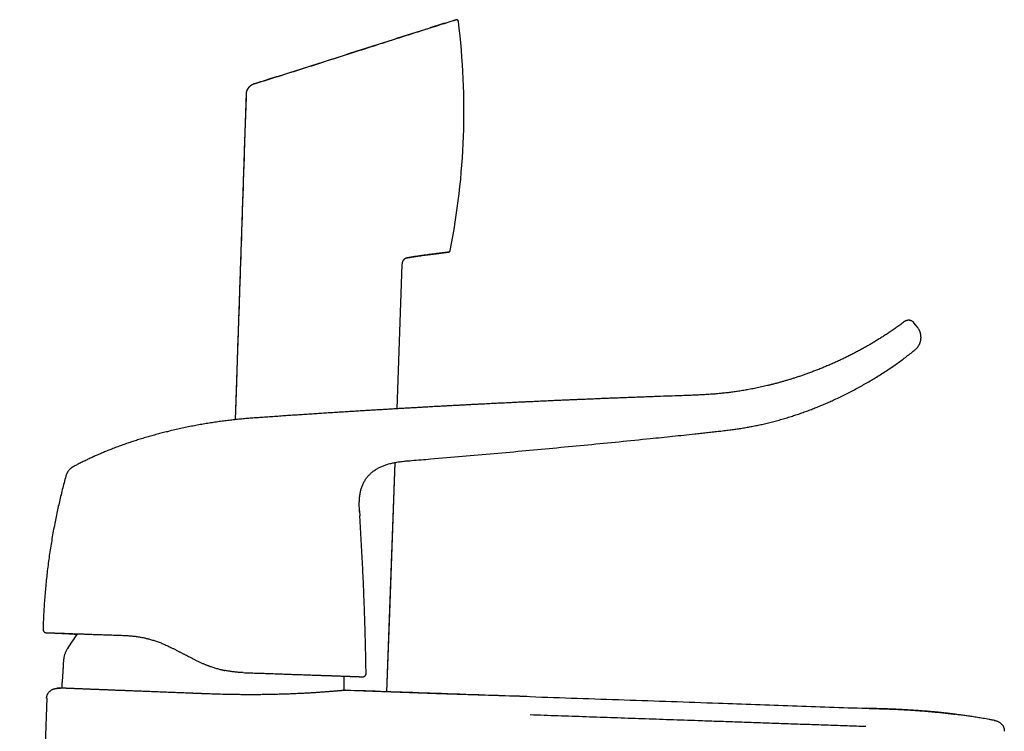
# Model space of a CAD drawing. Header units: millimetres. Extents: x 8 to 692, y 12 to 782.
# Tile 34 of 34: x 535 to 687, y 672 to 782. Entities that reach past the tile are written whole.
import ezdxf

# ---------------------------------------------------------------- set-up
doc = ezdxf.new("R2010")
doc.units = ezdxf.units.MM

msp = doc.modelspace()

# ---------------------------------------------------------------- linework, layer by layer
at = {"color": 7, "linetype": 'Continuous', "lineweight": 30}
for p, q in [((603.08, 781.27), (603.08, 781.27)), ((570.82, 771.18), (570.8, 771.15)), ((570.33, 770.2), (568.62, 719.75)), ((601.55, 745.63), (601.55, 745.63)), ((601.8, 745.85), (601.8, 745.84)), ((593.61, 721.43), (594.42, 743.72)), ((593.62, 721.43), (594.42, 743.71)), ((594.42, 743.71), (594.42, 743.73)), ((594.42, 743.71), (594.42, 743.73)), ((594.42, 743.71), (594.42, 743.71)), ((595.09, 744.74), (595.11, 744.75)), ((673.97, 734.04), (673.42, 734.72)), ((592.05, 677.73), (593.32, 713.14)), ((542.48, 711.07), (542.47, 711.02)), ((587.81, 705.69), (587.82, 705.49)), ((538.95, 687.36), (538.95, 687.36)), ((539.37, 686.85), (539.38, 686.85)), ((569.83, 680.68), (569.84, 680.68)), ((541.05, 678.25), (541.05, 678.25)), ((541.05, 678.25), (541.05, 678.25)), ((541.64, 678.3), (541.64, 678.3)), ((541.83, 678.29), (541.66, 678.3)), ((539.51, 676.75), (535.34, 557.49)), ((585.65, 677.95), (585.43, 677.94)), ((614.15, 676.97), (614.15, 676.96)), ((685.83, 673.3), (685.9, 673.29)), ((685.9, 673.29), (685.9, 673.29))]:
    msp.add_line(p, q, dxfattribs=at)
at = {"color": 7, "linetype": 'Continuous', "lineweight": 30, "flags": 128}
for points in [[(570.33, 770.19), (570.31, 769.55), (570.26, 768.16), (570.21, 766.79), (570.17, 765.44), (570.12, 764.09), (570.08, 762.76), (570.03, 761.45), (569.99, 760.26), (569.95, 759.08), (569.91, 757.91), (569.87, 756.75), (569.83, 755.6), (569.79, 754.47), (569.76, 753.34), (569.72, 752.23), (569.68, 751.13), (569.64, 750.04), (569.61, 748.97), (569.57, 747.9), (569.54, 746.91), (569.5, 745.93), (569.47, 744.95), (569.44, 743.99), (569.41, 743.04), (569.37, 742.04), (569.34, 741.05), (569.31, 740.08), (569.27, 739.12), (569.24, 738.16), (569.21, 737.22), (569.18, 736.35), (569.15, 735.48), (569.12, 734.63), (569.09, 733.78), (569.06, 732.95), (569.03, 732.03), (569, 731.13), (568.97, 730.23), (568.94, 729.35), (568.91, 728.49), (568.88, 727.63), (568.86, 726.79), (568.83, 725.96), (568.8, 725.19), (568.78, 724.42), (568.75, 723.67), (568.73, 722.93), (568.7, 722.2), (568.68, 721.49), (568.65, 720.82), (568.63, 720.17), (568.62, 719.75)], [(592.04, 677.73), (592.48, 689.92), (593.32, 713.14)], [(539.38, 686.85), (539.39, 686.85), (539.43, 686.85)], [(614.15, 676.96), (613.64, 676.98), (612.53, 677.02), (611.42, 677.06), (610.32, 677.09), (609.23, 677.13), (608.22, 677.17), (607.22, 677.2), (606.22, 677.24), (605.24, 677.27), (604.26, 677.3), (603.3, 677.34), (602.35, 677.37), (601.41, 677.4), (600.47, 677.43), (599.55, 677.47), (598.66, 677.5), (597.78, 677.53), (596.91, 677.56), (596.05, 677.59), (595.18, 677.62), (594.33, 677.65), (593.48, 677.67), (592.65, 677.7), (591.83, 677.73), (591.04, 677.76), (590.25, 677.79), (589.48, 677.81), (588.72, 677.84), (587.96, 677.87), (587.2, 677.89), (586.46, 677.92), (585.73, 677.94), (585.62, 677.95)], [(585.65, 677.95), (599.7, 677.47), (614.15, 676.97)]]:
    msp.add_lwpolyline(points, dxfattribs=at)
at = {"color": 7, "linetype": 'Continuous', "lineweight": 30}
for centre, radius, start, end in [((602.78, 781.24), 0.3, 7.2063, 107.4587), ((493.94, 767.47), 110.01, 348.6709, 7.2063), ((601.51, 745.92), 0.3, 277.2987, 342.7135), ((544.74, 710.4), 2.36, 118.7513, 127.1923), ((563.44, 672.06), 24.1, 142.8824, 149.2238)]:
    msp.add_arc(centre, radius, start, end, dxfattribs=at)
for points, knots in [([(571.6, 771.64), (572.41, 771.89), (574.03, 772.4), (576.46, 773.17), (578.91, 773.94), (581.36, 774.73), (583.83, 775.51), (586.3, 776.31), (588.72, 777.08), (591.08, 777.84), (593.38, 778.57), (595.69, 779.31), (598.02, 780.05), (600.35, 780.78), (601.91, 781.28), (602.69, 781.52)], [0, 0, 0, 0, 0.077854, 0.156079, 0.234675, 0.313645, 0.392987, 0.472703, 0.552794, 0.626539, 0.700599, 0.774975, 0.849667, 0.924675, 1, 1, 1, 1]), ([(602.69, 781.52), (601.85, 781.25), (600.13, 780.71), (597.51, 779.88), (594.84, 779.03), (592.19, 778.18), (589.55, 777.34), (586.93, 776.5), (584.31, 775.66), (581.71, 774.83), (579.12, 774.01), (576.55, 773.19), (574.04, 772.4), (572.4, 771.88), (571.61, 771.63)], [0, 0, 0, 0, 0.080444, 0.166654, 0.252446, 0.33782, 0.422777, 0.507318, 0.591443, 0.675153, 0.758448, 0.841329, 0.923797, 1, 1, 1, 1]), ([(603.08, 781.27), (603.07, 781.28), (603.07, 781.3), (603.06, 781.33), (603.05, 781.36), (603.04, 781.38), (603.02, 781.4), (603, 781.43), (602.98, 781.45), (602.95, 781.48), (602.91, 781.5), (602.88, 781.51), (602.85, 781.52), (602.81, 781.53), (602.77, 781.53), (602.73, 781.53), (602.7, 781.52), (602.69, 781.52)], [0, 0, 0, 0, 0.047381, 0.121741, 0.177068, 0.226235, 0.279604, 0.337166, 0.398813, 0.461674, 0.581914, 0.638817, 0.693657, 0.756972, 0.832197, 0.917383, 1, 1, 1, 1]), ([(602.74, 781.53), (602.74, 781.53), (602.72, 781.53), (602.71, 781.53), (602.7, 781.52)], [0, 0, 0, 0, 0.4614105, 1, 1, 1, 1]), ([(603.08, 781.28), (603.07, 781.28), (603.07, 781.29), (603.07, 781.3), (603.07, 781.31), (603.07, 781.32), (603.07, 781.32)], [0, 0, 0, 0, 0.376043, 0.701844, 0.977656, 1, 1, 1, 1]), ([(570.82, 771.18), (570.82, 771.17), (570.8, 771.16), (570.78, 771.13), (570.74, 771.1), (570.71, 771.06), (570.68, 771.03), (570.65, 770.99), (570.61, 770.93), (570.58, 770.88), (570.55, 770.84), (570.54, 770.82), (570.52, 770.79), (570.5, 770.75), (570.47, 770.71), (570.45, 770.66), (570.42, 770.6), (570.39, 770.53), (570.37, 770.45), (570.35, 770.37), (570.33, 770.28), (570.33, 770.22), (570.33, 770.19)], [0, 0, 0, 0, 0.014582, 0.058366, 0.106194, 0.158488, 0.212502, 0.267713, 0.324236, 0.411659, 0.434045, 0.457408, 0.484732, 0.517214, 0.555497, 0.599981, 0.650953, 0.708662, 0.773384, 0.845473, 0.925425, 1, 1, 1, 1]), ([(570.77, 771.12), (570.76, 771.12), (570.73, 771.08), (570.67, 771.02), (570.61, 770.93), (570.56, 770.87), (570.53, 770.83), (570.52, 770.8), (570.5, 770.78), (570.49, 770.75), (570.48, 770.73), (570.47, 770.71), (570.44, 770.67), (570.42, 770.6), (570.38, 770.52), (570.36, 770.44), (570.34, 770.35), (570.33, 770.27), (570.33, 770.22), (570.33, 770.2)], [0, 0, 0, 0, 0.030684, 0.140975, 0.241965, 0.33375, 0.362615, 0.39046, 0.417293, 0.443119, 0.467946, 0.491781, 0.514631, 0.60306, 0.688184, 0.770215, 0.849378, 0.9259, 1, 1, 1, 1]), ([(570.83, 771.18), (570.82, 771.18), (570.82, 771.17), (570.82, 771.17), (570.81, 771.17)], [0, 0, 0, 0, 0.863028, 1, 1, 1, 1]), ([(571.6, 771.64), (571.58, 771.63), (571.52, 771.61), (571.44, 771.58), (571.34, 771.53), (571.27, 771.5), (571.22, 771.47), (571.21, 771.46), (571.2, 771.45), (571.18, 771.45), (571.17, 771.44), (571.16, 771.43), (571.13, 771.42), (571.1, 771.4), (571.06, 771.37), (571.01, 771.33), (570.96, 771.3), (570.92, 771.26), (570.88, 771.23), (570.85, 771.2), (570.83, 771.18), (570.83, 771.18)], [0, 0, 0, 0, 0.091226, 0.188769, 0.29267, 0.439525, 0.456696, 0.474004, 0.491448, 0.509028, 0.526743, 0.544593, 0.562578, 0.607987, 0.664255, 0.731394, 0.809386, 0.863939, 0.922728, 0.985713, 1, 1, 1, 1]), ([(570.33, 770.19), (570.33, 770.19), (570.33, 770.19), (570.33, 770.19), (570.33, 770.19)], [0, 0, 0, 0, 0.113774, 1, 1, 1, 1]), ([(595.11, 744.75), (595.18, 744.76), (595.41, 744.8), (595.82, 744.86), (596.32, 744.94), (596.8, 745.01), (597.27, 745.08), (597.72, 745.14), (598.17, 745.2), (598.6, 745.26), (599.03, 745.31), (599.44, 745.36), (599.85, 745.42), (600.24, 745.46), (600.62, 745.51), (600.99, 745.56), (601.3, 745.6), (601.48, 745.62), (601.55, 745.63)], [0, 0, 0, 0, 0.031344, 0.111015, 0.188677, 0.264365, 0.336811, 0.407413, 0.476203, 0.543208, 0.609629, 0.674262, 0.737136, 0.798282, 0.857729, 0.914492, 0.969674, 1, 1, 1, 1]), ([(601.55, 745.62), (601.36, 745.6), (600.99, 745.55), (600.43, 745.48), (599.86, 745.41), (599.28, 745.34), (598.69, 745.26), (598.1, 745.18), (597.51, 745.11), (596.92, 745.02), (596.33, 744.94), (595.72, 744.84), (595.32, 744.78), (595.12, 744.75)], [0, 0, 0, 0, 0.08508, 0.171909, 0.260469, 0.350742, 0.442711, 0.536358, 0.626177, 0.717461, 0.810199, 0.904382, 1, 1, 1, 1]), ([(601.55, 745.63), (601.56, 745.63), (601.58, 745.63), (601.6, 745.64), (601.62, 745.65), (601.65, 745.66), (601.68, 745.68), (601.71, 745.71), (601.74, 745.74), (601.76, 745.77), (601.78, 745.8), (601.79, 745.84), (601.8, 745.86), (601.8, 745.87)], [0, 0, 0, 0, 0.082884, 0.159574, 0.21697, 0.265794, 0.37508, 0.497255, 0.614991, 0.724457, 0.810482, 0.918063, 1, 1, 1, 1]), ([(601.55, 745.62), (601.56, 745.62), (601.56, 745.63), (601.57, 745.63), (601.57, 745.63)], [0, 0, 0, 0, 0.757687, 1, 1, 1, 1]), ([(601.78, 745.81), (601.79, 745.81), (601.79, 745.82), (601.79, 745.83), (601.8, 745.84), (601.8, 745.85), (601.8, 745.85)], [0, 0, 0, 0, 0.121542, 0.374369, 0.667137, 1, 1, 1, 1]), ([(594.42, 743.71), (594.42, 743.73), (594.42, 743.77), (594.43, 743.83), (594.44, 743.89), (594.44, 743.94), (594.45, 743.98), (594.46, 744.02), (594.47, 744.06), (594.48, 744.09), (594.49, 744.13), (594.51, 744.17), (594.52, 744.21), (594.54, 744.26), (594.56, 744.3), (594.58, 744.34), (594.6, 744.38), (594.63, 744.41), (594.65, 744.44), (594.66, 744.47), (594.68, 744.49), (594.7, 744.51), (594.72, 744.54), (594.76, 744.58), (594.81, 744.62), (594.86, 744.65), (594.92, 744.69), (594.98, 744.71), (595.04, 744.74), (595.09, 744.74), (595.11, 744.75)], [0, 0, 0, 0, 0.043489, 0.087856, 0.125645, 0.158086, 0.188864, 0.218122, 0.245825, 0.269092, 0.293868, 0.327009, 0.364676, 0.407208, 0.448867, 0.486959, 0.525123, 0.558969, 0.588602, 0.608158, 0.627071, 0.64865, 0.673204, 0.710824, 0.754311, 0.804056, 0.845858, 0.891975, 0.943052, 1, 1, 1, 1]), ([(594.52, 744.19), (594.52, 744.21), (594.54, 744.24), (594.56, 744.3), (594.59, 744.36), (594.63, 744.42), (594.67, 744.48), (594.71, 744.52), (594.73, 744.54), (594.75, 744.56), (594.76, 744.57), (594.78, 744.59), (594.79, 744.6), (594.83, 744.63), (594.88, 744.66), (594.96, 744.7), (595.04, 744.73), (595.09, 744.74), (595.11, 744.75)], [0, 0, 0, 0, 0.0568204, 0.129125, 0.2089175, 0.2997351, 0.3824432, 0.4573024, 0.484632, 0.5108119, 0.5358585, 0.5597871, 0.5826119, 0.6043454, 0.7086606, 0.8087115, 0.9055153, 1, 1, 1, 1]), ([(595.12, 744.75), (595.12, 744.75), (595.12, 744.75), (595.11, 744.75), (595.11, 744.75), (595.11, 744.75)], [0, 0, 0, 0, 0.33947, 0.74532, 1, 1, 1, 1]), ([(671.99, 734.9), (671.79, 734.76), (671.4, 734.47), (670.81, 734.05), (670.21, 733.64), (669.62, 733.23), (669.04, 732.84), (668.47, 732.48), (667.91, 732.13), (667.36, 731.79), (666.81, 731.46), (666.23, 731.12), (665.65, 730.79), (665.04, 730.46), (664.43, 730.13), (663.83, 729.82), (663.24, 729.52), (662.64, 729.24), (662.06, 728.96), (661.45, 728.68), (660.82, 728.39), (660.16, 728.11), (659.52, 727.84), (658.88, 727.58), (658.25, 727.34), (657.63, 727.1), (657.03, 726.88), (656.46, 726.68), (655.91, 726.49), (655.37, 726.31), (654.84, 726.14), (654.32, 725.98), (653.8, 725.82), (653.28, 725.67), (652.77, 725.52), (652.26, 725.38), (651.77, 725.25), (651.29, 725.13), (650.81, 725.02), (650.35, 724.91), (649.9, 724.81), (649.46, 724.71), (649.02, 724.62), (648.59, 724.53), (648.16, 724.45), (647.75, 724.38), (647.35, 724.31), (646.95, 724.24), (646.57, 724.18), (646.2, 724.12), (645.83, 724.07), (645.46, 724.02), (645.1, 723.97), (644.73, 723.92), (644.37, 723.88), (643.9, 723.83), (643.33, 723.77), (642.66, 723.71), (641.91, 723.66), (641.08, 723.6), (640.16, 723.56), (639.25, 723.52), (638.34, 723.48), (636.53, 723.42), (634.73, 723.36), (632.92, 723.29), (632.01, 723.26), (631.09, 723.23), (630.18, 723.19), (629.29, 723.16), (628.4, 723.12), (627.54, 723.09), (626.68, 723.06), (625.83, 723.02), (624.99, 722.99), (624.15, 722.95), (623.32, 722.92), (622.5, 722.88), (621.7, 722.85), (620.91, 722.82), (620.11, 722.78), (619.31, 722.75), (618.51, 722.71), (617.72, 722.68), (617.04, 722.65), (616.46, 722.62), (615.99, 722.6), (615.51, 722.58), (615.05, 722.55), (614.62, 722.53), (614.24, 722.52), (613.88, 722.5), (613.52, 722.48), (613.14, 722.46), (612.75, 722.45), (612.35, 722.43), (611.92, 722.41), (611.46, 722.38), (610.98, 722.36), (610.48, 722.34), (609.97, 722.31), (609.46, 722.29), (608.95, 722.26), (608.45, 722.24), (607.93, 722.21), (607.41, 722.18), (606.87, 722.16), (606.32, 722.13), (605.73, 722.1), (605.12, 722.07), (604.47, 722.03), (603.81, 722), (603.13, 721.96), (602.44, 721.93), (601.73, 721.89), (601.01, 721.85), (600.28, 721.81), (599.53, 721.77), (598.77, 721.73), (598, 721.68), (597.22, 721.64), (596.42, 721.59), (595.64, 721.55), (594.86, 721.51), (594.1, 721.46), (593.32, 721.42), (592.53, 721.37), (591.72, 721.32), (590.91, 721.27), (590.08, 721.22), (589.23, 721.17), (588.35, 721.12), (587.45, 721.06), (586.53, 721.01), (585.6, 720.95), (584.66, 720.89), (583.7, 720.83), (582.73, 720.77), (581.75, 720.7), (580.75, 720.64), (579.74, 720.57), (578.72, 720.5), (577.71, 720.44), (576.7, 720.37), (575.7, 720.3), (574.69, 720.23), (573.66, 720.16), (572.7, 720.09), (571.78, 720.03), (570.93, 719.96), (570.07, 719.89), (569.2, 719.81), (568.33, 719.72), (567.46, 719.62), (566.59, 719.51), (565.71, 719.39), (564.82, 719.25), (563.92, 719.1), (563, 718.94), (562.08, 718.77), (561.15, 718.58), (560.22, 718.39), (559.28, 718.17), (558.39, 717.96), (557.55, 717.75), (556.75, 717.54), (555.96, 717.33), (555.16, 717.1), (554.36, 716.86), (553.57, 716.62), (552.79, 716.37), (552.03, 716.11), (551.27, 715.85), (550.5, 715.57), (549.78, 715.3), (549.09, 715.03), (548.45, 714.77), (547.81, 714.5), (547.17, 714.22), (546.53, 713.93), (545.9, 713.64), (545.29, 713.34), (544.69, 713.04), (544.13, 712.75), (543.77, 712.55), (543.61, 712.47)], [0, 0, 0, 0, 0.005462, 0.01102, 0.01652, 0.021962, 0.027346, 0.032369, 0.037341, 0.04226, 0.047127, 0.051942, 0.057254, 0.062501, 0.067682, 0.072798, 0.077849, 0.082834, 0.087753, 0.092607, 0.098073, 0.103452, 0.108744, 0.113949, 0.119067, 0.124097, 0.12904, 0.133494, 0.137875, 0.142182, 0.146414, 0.150572, 0.154656, 0.15876, 0.162787, 0.166736, 0.170607, 0.1744, 0.17805, 0.181625, 0.185125, 0.18855, 0.191967, 0.195304, 0.198562, 0.201741, 0.20484, 0.20786, 0.210799, 0.213659, 0.21645, 0.219231, 0.222012, 0.224793, 0.227574, 0.230355, 0.235453, 0.240548, 0.245641, 0.252579, 0.259508, 0.266429, 0.273346, 0.280262, 0.307434, 0.314349, 0.321263, 0.328176, 0.335085, 0.341936, 0.348582, 0.355145, 0.361626, 0.368023, 0.374464, 0.380818, 0.387085, 0.393264, 0.399357, 0.405362, 0.41128, 0.417449, 0.42352, 0.429494, 0.43537, 0.439014, 0.44262, 0.446187, 0.449716, 0.453226, 0.455818, 0.458499, 0.461272, 0.464135, 0.467088, 0.470132, 0.473267, 0.47682, 0.480483, 0.484255, 0.488137, 0.492129, 0.495854, 0.499669, 0.503575, 0.507572, 0.51166, 0.515839, 0.520108, 0.52491, 0.529821, 0.534843, 0.539975, 0.545216, 0.550568, 0.55603, 0.561603, 0.567285, 0.573077, 0.578874, 0.584777, 0.590786, 0.596902, 0.602624, 0.608437, 0.614341, 0.620335, 0.626419, 0.632594, 0.638859, 0.645215, 0.651971, 0.658826, 0.665781, 0.672836, 0.679991, 0.687246, 0.6946, 0.702054, 0.709607, 0.71726, 0.725013, 0.732865, 0.740359, 0.747941, 0.755612, 0.76337, 0.771217, 0.777636, 0.784115, 0.790653, 0.797252, 0.803909, 0.810503, 0.817152, 0.823861, 0.830636, 0.837615, 0.844658, 0.851759, 0.858916, 0.866132, 0.873411, 0.880753, 0.886906, 0.893102, 0.899341, 0.905623, 0.91195, 0.91832, 0.924366, 0.930449, 0.936571, 0.942734, 0.948942, 0.954151, 0.959389, 0.964654, 0.969944, 0.975257, 0.980596, 0.985655, 0.99074, 0.995851, 1, 1, 1, 1]), ([(673.42, 734.72), (673.4, 734.74), (673.37, 734.78), (673.31, 734.84), (673.24, 734.89), (673.17, 734.95), (673.09, 734.99), (673.02, 735.02), (672.96, 735.05), (672.91, 735.06), (672.86, 735.08), (672.82, 735.09), (672.76, 735.1), (672.7, 735.1), (672.63, 735.11), (672.55, 735.11), (672.47, 735.1), (672.39, 735.09), (672.31, 735.07), (672.23, 735.04), (672.14, 735), (672.06, 734.96), (672.01, 734.92), (671.99, 734.9)], [0, 0, 0, 0, 0.0516292, 0.1014676, 0.1491721, 0.2160512, 0.2765879, 0.3200068, 0.3586942, 0.3924718, 0.4212184, 0.4500493, 0.4841425, 0.5234703, 0.5679565, 0.6174593, 0.6717537, 0.720434, 0.771975, 0.8260772, 0.8823885, 0.940509, 1, 1, 1, 1]), ([(673.58, 730.52), (673.63, 730.56), (673.72, 730.64), (673.84, 730.76), (673.96, 730.89), (674.06, 731.03), (674.15, 731.16), (674.22, 731.29), (674.29, 731.42), (674.34, 731.55), (674.39, 731.67), (674.42, 731.78), (674.45, 731.89), (674.47, 731.99), (674.49, 732.08), (674.5, 732.16), (674.51, 732.23), (674.51, 732.29), (674.51, 732.34), (674.52, 732.38), (674.52, 732.43), (674.52, 732.47), (674.52, 732.51), (674.52, 732.55), (674.51, 732.59), (674.51, 732.63), (674.51, 732.68), (674.5, 732.74), (674.49, 732.81), (674.48, 732.89), (674.47, 732.98), (674.44, 733.08), (674.42, 733.18), (674.38, 733.3), (674.33, 733.41), (674.28, 733.54), (674.21, 733.67), (674.14, 733.8), (674.05, 733.92), (673.99, 734), (673.96, 734.04)], [0, 0, 0, 0, 0.046167, 0.091345, 0.135296, 0.177795, 0.218638, 0.257644, 0.294655, 0.329537, 0.362181, 0.392497, 0.420416, 0.445887, 0.468935, 0.48964, 0.507987, 0.523969, 0.536276, 0.546682, 0.556264, 0.567699, 0.580028, 0.589589, 0.599038, 0.608872, 0.621449, 0.637057, 0.654605, 0.674814, 0.697639, 0.723023, 0.750894, 0.781161, 0.813714, 0.848421, 0.885129, 0.923661, 0.963822, 1, 1, 1, 1]), ([(595.83, 713.44), (596.82, 713.52), (599.44, 713.73), (603.7, 714.1), (608.59, 714.53), (613.45, 714.97), (618.29, 715.42), (623.1, 715.88), (627.91, 716.35), (632.26, 716.79), (636.16, 717.19), (638.74, 717.47), (640.49, 717.65), (641.39, 717.75), (642.28, 717.85), (643.18, 717.95), (644.08, 718.05), (644.94, 718.16), (645.75, 718.27), (646.52, 718.38), (647.28, 718.5), (648.05, 718.64), (648.81, 718.79), (649.58, 718.94), (650.36, 719.12), (651.17, 719.31), (652, 719.52), (652.83, 719.75), (653.65, 719.99), (654.45, 720.24), (655.21, 720.49), (655.95, 720.74), (656.68, 721), (657.42, 721.27), (658.14, 721.55), (658.86, 721.84), (659.56, 722.14), (660.27, 722.44), (661.01, 722.78), (661.8, 723.14), (662.62, 723.54), (663.44, 723.96), (664.26, 724.38), (665.06, 724.82), (665.86, 725.27), (666.66, 725.73), (667.45, 726.2), (668.23, 726.69), (669, 727.19), (669.77, 727.7), (670.51, 728.21), (671.24, 728.73), (671.94, 729.24), (672.63, 729.77), (673.18, 730.2), (673.49, 730.45), (673.58, 730.52)], [0, 0, 0, 0, 0.036887, 0.097508, 0.158172, 0.218877, 0.278538, 0.33824, 0.397993, 0.457804, 0.500457, 0.543117, 0.554289, 0.565461, 0.576631, 0.587802, 0.598976, 0.610155, 0.619744, 0.629343, 0.638949, 0.64856, 0.658175, 0.667791, 0.677409, 0.687993, 0.698581, 0.709177, 0.719782, 0.730394, 0.740026, 0.749663, 0.759304, 0.768948, 0.778596, 0.788076, 0.797561, 0.807051, 0.816546, 0.827856, 0.839174, 0.8505, 0.861832, 0.873172, 0.884519, 0.895874, 0.907236, 0.918606, 0.929984, 0.941371, 0.952767, 0.96352, 0.97428, 0.985048, 0.995823, 1, 1, 1, 1]), ([(587.83, 705.44), (587.82, 705.5), (587.81, 705.68), (587.8, 705.98), (587.78, 706.32), (587.78, 706.67), (587.78, 707), (587.8, 707.32), (587.82, 707.64), (587.85, 707.94), (587.89, 708.24), (587.95, 708.54), (588.01, 708.81), (588.08, 709.08), (588.17, 709.34), (588.26, 709.6), (588.37, 709.84), (588.49, 710.08), (588.62, 710.31), (588.76, 710.54), (588.91, 710.75), (589.08, 710.96), (589.25, 711.16), (589.44, 711.35), (589.63, 711.53), (589.84, 711.7), (590.05, 711.86), (590.27, 712.01), (590.51, 712.16), (590.74, 712.29), (590.99, 712.42), (591.24, 712.53), (591.5, 712.64), (591.77, 712.74), (592.04, 712.83), (592.33, 712.92), (592.63, 713), (592.95, 713.07), (593.27, 713.13), (593.6, 713.19), (593.93, 713.24), (594.28, 713.29), (594.65, 713.33), (595.04, 713.37), (595.44, 713.4), (595.7, 713.42), (595.83, 713.43)], [0, 0, 0, 0, 0.014127, 0.040528, 0.06674, 0.092713, 0.11841, 0.142359, 0.166022, 0.189395, 0.212476, 0.235269, 0.256595, 0.27768, 0.298538, 0.319187, 0.339648, 0.359946, 0.380106, 0.400159, 0.420136, 0.440073, 0.460004, 0.479966, 0.499993, 0.520116, 0.540363, 0.560761, 0.58133, 0.602085, 0.623032, 0.644176, 0.665513, 0.687036, 0.708734, 0.730595, 0.755251, 0.780064, 0.80501, 0.830068, 0.855222, 0.880456, 0.910277, 0.940158, 0.970072, 1, 1, 1, 1]), ([(543.38, 712.32), (543.37, 712.31), (543.31, 712.28), (543.22, 712.2), (543.1, 712.1), (542.99, 711.98), (542.89, 711.86), (542.79, 711.73), (542.71, 711.6), (542.63, 711.46), (542.57, 711.32), (542.51, 711.17), (542.48, 711.07), (542.47, 711.02)], [0, 0, 0, 0, 0.022399, 0.119818, 0.217901, 0.316432, 0.415188, 0.513945, 0.612475, 0.710558, 0.807976, 0.904522, 1, 1, 1, 1]), ([(542.47, 711.02), (542.37, 710.68), (542.19, 709.98), (541.92, 708.94), (541.66, 707.9), (541.42, 706.85), (541.19, 705.81), (540.96, 704.76), (540.75, 703.67), (540.53, 702.54), (540.33, 701.38), (540.14, 700.21), (539.96, 699.04), (539.79, 697.87), (539.64, 696.7), (539.51, 695.53), (539.39, 694.35), (539.28, 693.17), (539.18, 692), (539.1, 690.84), (539.04, 689.68), (538.99, 688.52), (538.96, 687.75), (538.95, 687.36)], [0, 0, 0, 0, 0.044804, 0.089606, 0.134406, 0.179203, 0.223999, 0.268792, 0.313584, 0.362854, 0.412123, 0.461393, 0.510664, 0.559937, 0.609211, 0.658489, 0.70777, 0.757056, 0.806346, 0.854759, 0.903173, 0.951587, 1, 1, 1, 1]), ([(587.82, 705.49), (587.82, 705.54), (587.82, 705.6), (587.81, 705.67), (587.81, 705.69)], [0, 0, 0, 0, 0.6905562, 1, 1, 1, 1]), ([(587.83, 705.44), (587.83, 705.41), (587.84, 705.23), (587.85, 705.06), (587.86, 704.92)], [0, 0, 0, 0, 0.19698, 1, 1, 1, 1]), ([(588.83, 680.54), (588.82, 681.31), (588.79, 682.9), (588.74, 685.3), (588.67, 687.76), (588.59, 690.21), (588.5, 692.66), (588.4, 695.12), (588.28, 697.57), (588.15, 700.02), (588.01, 702.47), (587.91, 704.11), (587.86, 704.92)], [0, 0, 0, 0, 0.094436, 0.195051, 0.29567, 0.396291, 0.496912, 0.597533, 0.698153, 0.798771, 0.899386, 1, 1, 1, 1]), ([(538.95, 687.36), (538.95, 687.34), (538.95, 687.3), (538.96, 687.25), (538.97, 687.2), (538.99, 687.15), (539.01, 687.11), (539.04, 687.07), (539.07, 687.03), (539.1, 686.99), (539.13, 686.96), (539.16, 686.94), (539.18, 686.92), (539.21, 686.91), (539.24, 686.89), (539.26, 686.88), (539.29, 686.87), (539.31, 686.86), (539.34, 686.86), (539.36, 686.85), (539.38, 686.85), (539.39, 686.85)], [0, 0, 0, 0, 0.056639, 0.111005, 0.162427, 0.210329, 0.26792, 0.317639, 0.359053, 0.411841, 0.45636, 0.492508, 0.522797, 0.555342, 0.5933, 0.638528, 0.692121, 0.75473, 0.826756, 0.908455, 1, 1, 1, 1]), ([(539.43, 686.85), (539.43, 686.85), (539.44, 686.85), (539.46, 686.84), (539.49, 686.84), (539.53, 686.84), (539.59, 686.84), (539.66, 686.84), (539.75, 686.83), (539.84, 686.83), (539.94, 686.83), (540.05, 686.82), (540.18, 686.82), (540.31, 686.81), (540.44, 686.81), (540.59, 686.81), (540.74, 686.8), (540.91, 686.79), (541.08, 686.79), (541.27, 686.78), (541.48, 686.77), (541.7, 686.77), (541.94, 686.76), (542.19, 686.75), (542.44, 686.74), (542.7, 686.73), (542.96, 686.72), (543.23, 686.71), (543.51, 686.7), (543.8, 686.69), (544.11, 686.68), (544.41, 686.67), (544.72, 686.66), (545.02, 686.65), (545.33, 686.64), (545.65, 686.63), (545.98, 686.62), (546.32, 686.6), (546.68, 686.59), (547.06, 686.58), (547.45, 686.57), (547.85, 686.55), (548.26, 686.54), (548.68, 686.52), (549.12, 686.51), (549.57, 686.49), (550.06, 686.47), (550.54, 686.46), (551.04, 686.44), (551.38, 686.43), (551.55, 686.42)], [0, 0, 0, 0, 0.02352, 0.046985, 0.070408, 0.093799, 0.11717, 0.140651, 0.162784, 0.184843, 0.206839, 0.228782, 0.250681, 0.270816, 0.290866, 0.310838, 0.330742, 0.350585, 0.370376, 0.390386, 0.412392, 0.434294, 0.456103, 0.477834, 0.499498, 0.519504, 0.53947, 0.559409, 0.579333, 0.599252, 0.619179, 0.639347, 0.657828, 0.676234, 0.694574, 0.712857, 0.731095, 0.749298, 0.76918, 0.789098, 0.809065, 0.829093, 0.849196, 0.869385, 0.889428, 0.911425, 0.933465, 0.955564, 0.977737, 1, 1, 1, 1]), ([(540.2, 686.82), (540.2, 686.82), (540.2, 686.82), (540.21, 686.82), (540.22, 686.82), (540.23, 686.82), (540.24, 686.82), (540.26, 686.82), (540.27, 686.82), (540.29, 686.82), (540.3, 686.81), (540.32, 686.81), (540.34, 686.81), (540.36, 686.81), (540.38, 686.81), (540.41, 686.81), (540.43, 686.81), (540.46, 686.81), (540.49, 686.81), (540.52, 686.81), (540.55, 686.81), (540.58, 686.8), (540.62, 686.8), (540.66, 686.8), (540.7, 686.8), (540.74, 686.8), (540.82, 686.79), (540.93, 686.79), (541.07, 686.78), (541.2, 686.78), (541.32, 686.77), (541.43, 686.77), (541.55, 686.76), (541.68, 686.76), (541.83, 686.75), (541.99, 686.74), (542.16, 686.73), (542.34, 686.72), (542.53, 686.71), (542.8, 686.7), (543.14, 686.68), (543.56, 686.65), (543.92, 686.62), (544.14, 686.61), (544.22, 686.6)], [0, 0, 0, 0, 0.022491, 0.052002, 0.083996, 0.102777, 0.122326, 0.142646, 0.163738, 0.185604, 0.208089, 0.229274, 0.246299, 0.261933, 0.276201, 0.289138, 0.300789, 0.311217, 0.32051, 0.328792, 0.336235, 0.343079, 0.349628, 0.356943, 0.364734, 0.372759, 0.38089, 0.407177, 0.431658, 0.457165, 0.476046, 0.495901, 0.51788, 0.542053, 0.568417, 0.59697, 0.627712, 0.660639, 0.695708, 0.731826, 0.804447, 0.879284, 0.958841, 1, 1, 1, 1]), ([(551.55, 686.42), (551.76, 686.41), (552.18, 686.39), (552.83, 686.33), (553.35, 686.27), (553.73, 686.21), (553.96, 686.17), (554.19, 686.12), (554.42, 686.08), (554.66, 686.03), (554.89, 685.97), (555.24, 685.89), (555.7, 685.76), (556.28, 685.58), (556.87, 685.37), (557.47, 685.14), (558.07, 684.88), (558.47, 684.68), (558.67, 684.58)], [0, 0, 0, 0, 0.089779, 0.18108, 0.273993, 0.305661, 0.337525, 0.369588, 0.401852, 0.434322, 0.467, 0.499888, 0.578555, 0.659053, 0.741417, 0.825677, 0.911862, 1, 1, 1, 1]), ([(542.73, 684.39), (542.7, 684.34), (542.63, 684.23), (542.54, 684.07), (542.46, 683.9), (542.38, 683.73), (542.31, 683.55), (542.25, 683.36), (542.2, 683.16), (542.16, 682.94), (542.12, 682.72), (542.1, 682.46), (542.08, 682.17), (542.06, 681.84), (542.05, 681.51), (542.03, 681.19), (542.01, 680.97), (542, 680.87)], [0, 0, 0, 0, 0.051656, 0.103182, 0.154531, 0.205738, 0.256906, 0.308163, 0.368861, 0.430021, 0.491709, 0.553893, 0.643342, 0.733055, 0.822534, 0.911495, 1, 1, 1, 1]), ([(558.67, 684.58), (558.81, 684.51), (559.08, 684.38), (559.49, 684.17), (559.82, 684), (560.07, 683.87), (560.24, 683.78), (560.42, 683.69), (560.59, 683.6), (560.75, 683.52), (560.97, 683.41), (561.25, 683.27), (561.59, 683.09), (561.96, 682.91), (562.33, 682.72), (562.58, 682.59), (562.71, 682.52)], [0, 0, 0, 0, 0.099187, 0.201148, 0.305889, 0.3478, 0.390141, 0.432913, 0.476117, 0.516705, 0.554339, 0.63726, 0.723285, 0.812415, 0.904653, 1, 1, 1, 1]), ([(562.71, 682.52), (562.79, 682.48), (562.94, 682.41), (563.16, 682.3), (563.38, 682.2), (563.58, 682.11), (563.78, 682.02), (563.96, 681.95), (564.1, 681.89), (564.22, 681.84), (564.34, 681.8), (564.45, 681.76), (564.57, 681.71), (564.7, 681.66), (564.9, 681.59), (565.15, 681.51), (565.44, 681.42), (565.73, 681.33), (566.02, 681.25), (566.3, 681.18), (566.48, 681.14), (566.57, 681.11)], [0, 0, 0, 0, 0.062627, 0.122834, 0.180623, 0.235993, 0.288944, 0.339477, 0.372147, 0.40372, 0.434197, 0.463577, 0.49186, 0.526964, 0.564838, 0.64228, 0.717751, 0.791255, 0.862795, 0.932375, 1, 1, 1, 1]), ([(542, 680.87), (541.98, 680.52), (541.93, 679.82), (541.87, 678.96), (541.84, 678.45), (541.83, 678.29)], [0, 0, 0, 0, 0.407886, 0.815763, 1, 1, 1, 1]), ([(566.57, 681.11), (566.58, 681.11), (566.61, 681.1), (566.66, 681.09), (566.72, 681.08), (566.77, 681.07), (566.82, 681.06), (566.88, 681.04), (566.94, 681.03), (566.99, 681.02), (567.01, 681.02)], [0, 0, 0, 0, 0.085313, 0.197613, 0.336501, 0.462109, 0.573595, 0.706661, 0.853331, 1, 1, 1, 1]), ([(569.84, 680.68), (569.74, 680.68), (569.55, 680.69), (569.26, 680.71), (569.02, 680.73), (568.82, 680.75), (568.68, 680.76), (568.53, 680.78), (568.4, 680.79), (568.23, 680.81), (568.03, 680.84), (567.78, 680.88), (567.53, 680.92), (567.27, 680.96), (567.1, 681), (567.01, 681.02)], [0, 0, 0, 0, 0.0997213, 0.2019752, 0.3067761, 0.35707, 0.4079342, 0.4593699, 0.5096954, 0.5547769, 0.6376724, 0.7236393, 0.8126809, 0.9048002, 1, 1, 1, 1]), ([(569.84, 680.68), (570.01, 680.67), (570.35, 680.66), (570.86, 680.64), (571.36, 680.63), (571.86, 680.61), (572.35, 680.59), (572.84, 680.58), (573.32, 680.56), (573.79, 680.54), (574.27, 680.53), (574.74, 680.51), (575.22, 680.49), (575.68, 680.48), (576.14, 680.46), (576.59, 680.44), (577.03, 680.43), (577.47, 680.41), (577.9, 680.4), (578.32, 680.38), (578.74, 680.37), (579.15, 680.36), (579.55, 680.34), (579.94, 680.33), (580.32, 680.31), (580.7, 680.3), (581.07, 680.29), (581.43, 680.28), (581.79, 680.26), (582.13, 680.25), (582.47, 680.24), (582.8, 680.23), (583.12, 680.22), (583.42, 680.21), (583.69, 680.2), (583.93, 680.19), (584.17, 680.18), (584.4, 680.17), (584.62, 680.16), (584.86, 680.16), (585.09, 680.15), (585.34, 680.14), (585.57, 680.13), (585.8, 680.12), (586.04, 680.11), (586.28, 680.11), (586.5, 680.1), (586.72, 680.09), (586.92, 680.08), (587.08, 680.08), (587.23, 680.07), (587.34, 680.07), (587.45, 680.07), (587.56, 680.06), (587.66, 680.06), (587.75, 680.05), (587.85, 680.05), (587.94, 680.05), (588.02, 680.05), (588.09, 680.04), (588.16, 680.04), (588.22, 680.04), (588.26, 680.04), (588.3, 680.04), (588.31, 680.04), (588.32, 680.04), (588.32, 680.04)], [0, 0, 0, 0, 0.015897, 0.031731, 0.047512, 0.063247, 0.078945, 0.094336, 0.109706, 0.125066, 0.140618, 0.156418, 0.172153, 0.187831, 0.203462, 0.219055, 0.234621, 0.250169, 0.265699, 0.281244, 0.296811, 0.312411, 0.328052, 0.343463, 0.358932, 0.374466, 0.389838, 0.405514, 0.421195, 0.436889, 0.452604, 0.468349, 0.484133, 0.499963, 0.512916, 0.525888, 0.538884, 0.551908, 0.564965, 0.57806, 0.593545, 0.609095, 0.624716, 0.64003, 0.658279, 0.67657, 0.694914, 0.71332, 0.731798, 0.75036, 0.763409, 0.776459, 0.789515, 0.802578, 0.815654, 0.828745, 0.844197, 0.859681, 0.875201, 0.890617, 0.908933, 0.927225, 0.9455, 0.963767, 0.982035, 1, 1, 1, 1]), ([(585.43, 679.35), (585.43, 679.48), (585.43, 679.73), (585.43, 680), (585.44, 680.13), (585.44, 680.14)], [0, 0, 0, 0, 0.488594, 0.980357, 1, 1, 1, 1]), ([(585.44, 680.14), (585.45, 680.14), (585.47, 680.13), (585.5, 680.13), (585.52, 680.13), (585.52, 680.13)], [0, 0, 0, 0, 0.380302, 0.86647, 1, 1, 1, 1]), ([(588.32, 680.04), (588.33, 680.04), (588.35, 680.03), (588.38, 680.04), (588.4, 680.04), (588.43, 680.04), (588.46, 680.05), (588.5, 680.06), (588.54, 680.08), (588.6, 680.11), (588.64, 680.14), (588.68, 680.17), (588.71, 680.2), (588.73, 680.23), (588.76, 680.28), (588.79, 680.33), (588.82, 680.39), (588.83, 680.47), (588.83, 680.52), (588.83, 680.54)], [0, 0, 0, 0, 0.042049, 0.0838206, 0.1170133, 0.1417696, 0.1824981, 0.2276757, 0.2952512, 0.3673919, 0.4383662, 0.4904994, 0.5414555, 0.5939015, 0.6568504, 0.7303367, 0.8132128, 0.9038166, 1, 1, 1, 1]), ([(539.5, 676.75), (539.5, 676.79), (539.51, 676.87), (539.53, 677), (539.56, 677.12), (539.6, 677.23), (539.65, 677.35), (539.71, 677.46), (539.79, 677.58), (539.88, 677.69), (539.98, 677.79), (540.09, 677.89), (540.21, 677.97), (540.34, 678.05), (540.47, 678.11), (540.61, 678.16), (540.75, 678.2), (540.9, 678.23), (541, 678.24), (541.05, 678.25)], [0, 0, 0, 0, 0.052274, 0.104554, 0.156833, 0.209102, 0.261354, 0.313607, 0.375215, 0.436847, 0.498445, 0.559958, 0.622705, 0.685492, 0.74834, 0.811245, 0.874179, 0.937109, 1, 1, 1, 1]), ([(541.64, 678.3), (541.52, 678.29), (541.33, 678.27), (541.13, 678.26), (541.05, 678.25)], [0, 0, 0, 0, 0.587267, 1, 1, 1, 1]), ([(541.05, 678.25), (541.15, 678.26), (541.34, 678.27), (541.54, 678.29), (541.64, 678.3)], [0, 0, 0, 0, 0.500152, 1, 1, 1, 1]), ([(585.65, 677.95), (585.65, 677.95), (585.65, 677.95), (585.63, 677.95), (585.6, 677.94), (585.55, 677.94), (585.49, 677.93), (585.42, 677.93), (585.33, 677.92), (585.23, 677.91), (585.12, 677.9), (585, 677.89), (584.86, 677.88), (584.71, 677.86), (584.54, 677.85), (584.37, 677.83), (584.18, 677.82), (583.98, 677.8), (583.76, 677.78), (583.53, 677.76), (583.3, 677.75), (583.05, 677.73), (582.79, 677.71), (582.52, 677.69), (582.24, 677.67), (581.95, 677.65), (581.64, 677.62), (581.33, 677.6), (581, 677.58), (580.67, 677.56), (580.32, 677.54), (579.95, 677.52), (579.58, 677.5), (579.22, 677.48), (578.88, 677.46), (578.55, 677.44), (578.22, 677.43), (577.88, 677.41), (577.53, 677.4), (577.16, 677.38), (576.76, 677.37), (576.32, 677.35), (575.88, 677.34), (575.43, 677.33), (574.97, 677.31), (574.5, 677.3), (574.03, 677.29), (573.55, 677.29), (573.06, 677.28), (572.56, 677.27), (572.09, 677.27), (571.64, 677.27), (571.22, 677.27), (570.8, 677.27), (570.38, 677.27), (569.95, 677.27), (569.49, 677.27), (569.01, 677.28), (568.49, 677.28), (567.97, 677.29), (567.45, 677.3), (566.91, 677.31), (566.37, 677.33), (565.83, 677.34), (565.29, 677.36), (564.74, 677.38), (564.19, 677.39), (563.8, 677.41), (563.58, 677.42), (563.53, 677.42), (563.47, 677.42), (563.41, 677.43), (563.35, 677.43), (563.29, 677.43), (563.18, 677.43), (563.03, 677.44), (562.86, 677.45), (562.72, 677.45), (562.59, 677.46), (562.45, 677.46), (562.3, 677.47), (562.15, 677.48), (562.02, 677.48), (561.9, 677.49), (561.8, 677.49), (561.71, 677.49), (561.64, 677.5), (561.58, 677.5), (561.54, 677.5), (561.51, 677.5), (561.5, 677.5), (561.49, 677.5), (561.49, 677.5), (561.48, 677.5), (561.38, 677.51), (561.2, 677.51), (560.85, 677.53), (560.41, 677.55), (559.88, 677.57), (559.36, 677.59), (558.82, 677.61), (558.29, 677.63), (557.76, 677.65), (557.23, 677.67), (556.72, 677.69), (556.21, 677.71), (555.71, 677.73), (555.26, 677.75), (554.86, 677.76), (554.51, 677.78), (554.16, 677.79), (553.81, 677.8), (553.47, 677.82), (553.13, 677.83), (552.81, 677.84), (552.53, 677.85), (552.26, 677.86), (552, 677.88), (551.75, 677.89), (551.48, 677.9), (551.22, 677.91), (550.91, 677.92), (550.57, 677.93), (550.21, 677.94), (549.87, 677.96), (549.53, 677.97), (549.22, 677.98), (548.91, 678), (548.63, 678.01), (548.35, 678.02), (548.15, 678.02), (548.03, 678.03), (547.98, 678.03), (547.92, 678.03), (547.87, 678.04), (547.82, 678.04), (547.77, 678.04), (547.64, 678.05), (547.45, 678.05), (547.2, 678.06), (546.96, 678.07), (546.71, 678.08), (546.45, 678.09), (546.21, 678.1), (545.98, 678.11), (545.77, 678.12), (545.61, 678.13), (545.5, 678.13), (545.45, 678.13), (545.4, 678.13), (545.34, 678.14), (545.21, 678.14), (545.03, 678.15), (544.81, 678.16), (544.62, 678.16), (544.43, 678.17), (544.25, 678.18), (544.09, 678.19), (543.92, 678.19), (543.76, 678.2), (543.6, 678.21), (543.45, 678.21), (543.35, 678.22), (543.29, 678.22), (543.26, 678.22), (543.24, 678.22), (543.22, 678.22), (543.19, 678.22), (543.17, 678.22), (543.14, 678.22), (543.08, 678.23), (542.99, 678.23), (542.87, 678.24), (542.76, 678.24), (542.69, 678.24), (542.64, 678.25), (542.63, 678.25), (542.62, 678.25), (542.61, 678.25), (542.59, 678.25), (542.55, 678.25), (542.5, 678.25), (542.42, 678.26), (542.34, 678.26), (542.27, 678.26), (542.2, 678.27), (542.15, 678.27), (542.12, 678.27), (542.1, 678.27), (542.08, 678.27), (542.06, 678.27), (542.03, 678.27), (542, 678.28), (541.95, 678.28), (541.9, 678.28), (541.86, 678.28), (541.82, 678.29), (541.79, 678.29), (541.75, 678.29), (541.73, 678.29), (541.7, 678.29), (541.68, 678.29), (541.66, 678.3), (541.65, 678.3), (541.64, 678.3), (541.64, 678.3), (541.64, 678.3)], [0, 0, 0, 0, 0.007884, 0.015748, 0.023599, 0.03144, 0.039278, 0.046979, 0.054687, 0.062407, 0.070152, 0.078036, 0.085905, 0.093765, 0.10162, 0.109477, 0.11734, 0.125216, 0.133084, 0.140937, 0.148781, 0.156621, 0.164463, 0.172171, 0.179889, 0.187622, 0.195282, 0.203099, 0.210925, 0.218768, 0.226633, 0.234527, 0.242458, 0.250431, 0.256913, 0.2634, 0.269894, 0.276401, 0.282924, 0.289468, 0.297212, 0.304999, 0.312835, 0.320516, 0.328345, 0.336179, 0.344023, 0.351885, 0.359772, 0.367691, 0.375647, 0.38215, 0.388646, 0.395138, 0.401629, 0.40812, 0.414615, 0.422275, 0.429946, 0.437629, 0.445327, 0.453199, 0.46109, 0.469001, 0.476933, 0.484887, 0.492862, 0.500858, 0.501634, 0.502438, 0.50327, 0.50413, 0.505018, 0.505934, 0.506878, 0.50962, 0.512576, 0.514165, 0.515811, 0.51799, 0.52035, 0.522496, 0.52443, 0.52615, 0.527629, 0.528902, 0.52997, 0.530832, 0.53142, 0.531848, 0.53195, 0.532036, 0.532106, 0.53216, 0.532522, 0.536314, 0.54011, 0.547821, 0.555541, 0.563267, 0.571185, 0.579212, 0.587178, 0.595083, 0.602926, 0.610706, 0.618422, 0.626074, 0.631672, 0.637273, 0.642876, 0.64848, 0.654087, 0.659696, 0.665307, 0.669718, 0.674131, 0.678545, 0.68296, 0.687377, 0.692153, 0.697015, 0.703693, 0.710221, 0.716599, 0.722826, 0.728901, 0.734719, 0.740391, 0.745914, 0.75129, 0.752395, 0.753495, 0.754592, 0.755685, 0.756775, 0.75786, 0.758942, 0.764825, 0.76998, 0.775043, 0.780951, 0.786727, 0.792373, 0.797886, 0.803267, 0.808516, 0.80988, 0.811234, 0.812579, 0.813921, 0.815706, 0.822592, 0.828359, 0.833976, 0.839442, 0.844756, 0.849919, 0.85493, 0.860641, 0.86614, 0.871428, 0.876506, 0.877463, 0.878416, 0.879363, 0.880305, 0.881241, 0.882172, 0.883097, 0.884017, 0.889676, 0.894546, 0.899246, 0.904305, 0.904951, 0.905594, 0.906234, 0.906869, 0.907501, 0.908223, 0.912491, 0.916627, 0.921165, 0.925532, 0.929726, 0.93375, 0.935126, 0.936482, 0.937816, 0.939136, 0.940901, 0.944293, 0.947586, 0.952265, 0.956733, 0.960993, 0.965055, 0.968927, 0.973242, 0.977759, 0.982516, 0.987227, 0.992152, 0.996935, 1, 1, 1, 1]), ([(585.43, 677.94), (585.43, 678.07), (585.43, 678.54), (585.43, 679.01), (585.43, 679.35)], [0, 0, 0, 0, 0.26516, 1, 1, 1, 1]), ([(539.55, 676.75), (539.53, 676.75), (539.52, 676.75), (539.51, 676.75), (539.51, 676.75)], [0, 0, 0, 0, 0.8320625, 1, 1, 1, 1]), ([(614.15, 676.97), (616.57, 676.88), (621.42, 676.72), (628.7, 676.48), (635.97, 676.23), (642.73, 675.99), (648.96, 675.77), (654.68, 675.57), (660.39, 675.36), (664.2, 675.23), (666.11, 675.17)], [0, 0, 0, 0, 0.14, 0.28, 0.42, 0.56, 0.67, 0.78, 0.89, 1, 1, 1, 1]), ([(685.9, 673.29), (685.77, 673.31), (685.48, 673.36), (685.03, 673.44), (684.56, 673.53), (684.11, 673.61), (683.67, 673.68), (683.24, 673.75), (682.83, 673.81), (682.43, 673.88), (682.05, 673.94), (681.67, 673.99), (681.3, 674.04), (680.94, 674.09), (680.6, 674.14), (680.27, 674.18), (679.96, 674.23), (679.66, 674.26), (679.37, 674.3), (679.1, 674.33), (678.84, 674.36), (678.61, 674.39), (678.41, 674.41), (678.24, 674.43), (678.07, 674.45), (677.86, 674.47), (677.61, 674.5), (677.3, 674.53), (676.98, 674.57), (676.65, 674.6), (676.32, 674.63), (675.98, 674.66), (675.63, 674.69), (675.27, 674.72), (674.89, 674.75), (674.5, 674.78), (674.11, 674.81), (673.72, 674.84), (673.33, 674.86), (672.92, 674.89), (672.5, 674.91), (672.07, 674.94), (671.65, 674.96), (671.24, 674.98), (670.84, 675), (670.43, 675.02), (670, 675.03), (669.57, 675.05), (669.12, 675.07), (668.65, 675.08), (668.15, 675.1), (667.63, 675.12), (667.08, 675.13), (666.58, 675.15), (666.25, 675.16), (666.11, 675.17)], [0, 0, 0, 0, 0.019734, 0.044319, 0.068211, 0.091418, 0.113951, 0.135432, 0.156273, 0.176479, 0.196052, 0.215375, 0.234043, 0.252055, 0.269411, 0.286109, 0.302146, 0.317521, 0.331942, 0.345721, 0.358854, 0.371338, 0.38069, 0.389638, 0.398181, 0.406421, 0.421539, 0.4373, 0.453716, 0.470801, 0.487222, 0.50424, 0.521868, 0.54012, 0.55901, 0.578553, 0.598766, 0.617898, 0.637625, 0.65796, 0.678921, 0.700522, 0.722783, 0.742407, 0.762548, 0.783214, 0.804413, 0.826153, 0.848443, 0.87129, 0.897076, 0.923557, 0.950745, 0.978649, 1, 1, 1, 1]), ([(666.11, 675.17), (666.11, 675.17), (666.11, 675.17), (666.11, 675.17), (666.11, 675.17)], [0, 0, 0, 0, 0.730028, 1, 1, 1, 1]), ([(666.11, 675.17), (666.38, 675.16), (666.92, 675.14), (667.72, 675.12), (668.51, 675.09), (669.29, 675.07), (670.06, 675.04), (670.82, 675.01), (671.56, 674.97), (672.31, 674.93), (673.06, 674.89), (673.81, 674.84), (674.54, 674.78), (675.27, 674.73), (675.99, 674.66), (676.77, 674.59), (677.6, 674.51), (678.49, 674.41), (679.19, 674.32), (679.6, 674.27), (679.72, 674.26)], [0, 0, 0, 0, 0.059593, 0.118399, 0.176407, 0.233612, 0.290003, 0.345574, 0.400319, 0.454264, 0.509993, 0.564964, 0.619227, 0.672837, 0.725837, 0.778272, 0.844256, 0.909476, 0.974017, 1, 1, 1, 1]), ([(666.01, 672.34), (665.04, 672.37), (663.11, 672.44), (660.21, 672.54), (657.3, 672.64), (654.4, 672.74), (651.52, 672.84), (648.65, 672.94), (645.79, 673.04), (642.94, 673.14), (639.6, 673.26), (635.77, 673.39), (631.44, 673.54), (627.12, 673.69), (622.8, 673.84), (618.47, 673.99), (615.59, 674.09), (614.15, 674.14)], [0, 0, 0, 0, 0.056, 0.111999, 0.167998, 0.223997, 0.279997, 0.334997, 0.389998, 0.444998, 0.499999, 0.583332, 0.666666, 0.749999, 0.833333, 0.916666, 1, 1, 1, 1]), ([(685.9, 673.29), (685.95, 673.28), (686.05, 673.25), (686.2, 673.21), (686.34, 673.16), (686.48, 673.09), (686.61, 673.02), (686.74, 672.93), (686.86, 672.83), (686.96, 672.74), (687.04, 672.65), (687.1, 672.57), (687.16, 672.49), (687.21, 672.4), (687.26, 672.31), (687.3, 672.22), (687.33, 672.12), (687.36, 672.02), (687.37, 671.92), (687.38, 671.82), (687.38, 671.71), (687.38, 671.65), (687.37, 671.61)], [0, 0, 0, 0, 0.062579, 0.125251, 0.187926, 0.250535, 0.31304, 0.375442, 0.437788, 0.500179, 0.54187, 0.583597, 0.625306, 0.666963, 0.70856, 0.750124, 0.791708, 0.833331, 0.874986, 0.916658, 0.958332, 1, 1, 1, 1])]:
    msp.add_open_spline(points, degree=3, knots=knots, dxfattribs=at)

doc.saveas('drawing.dxf')
